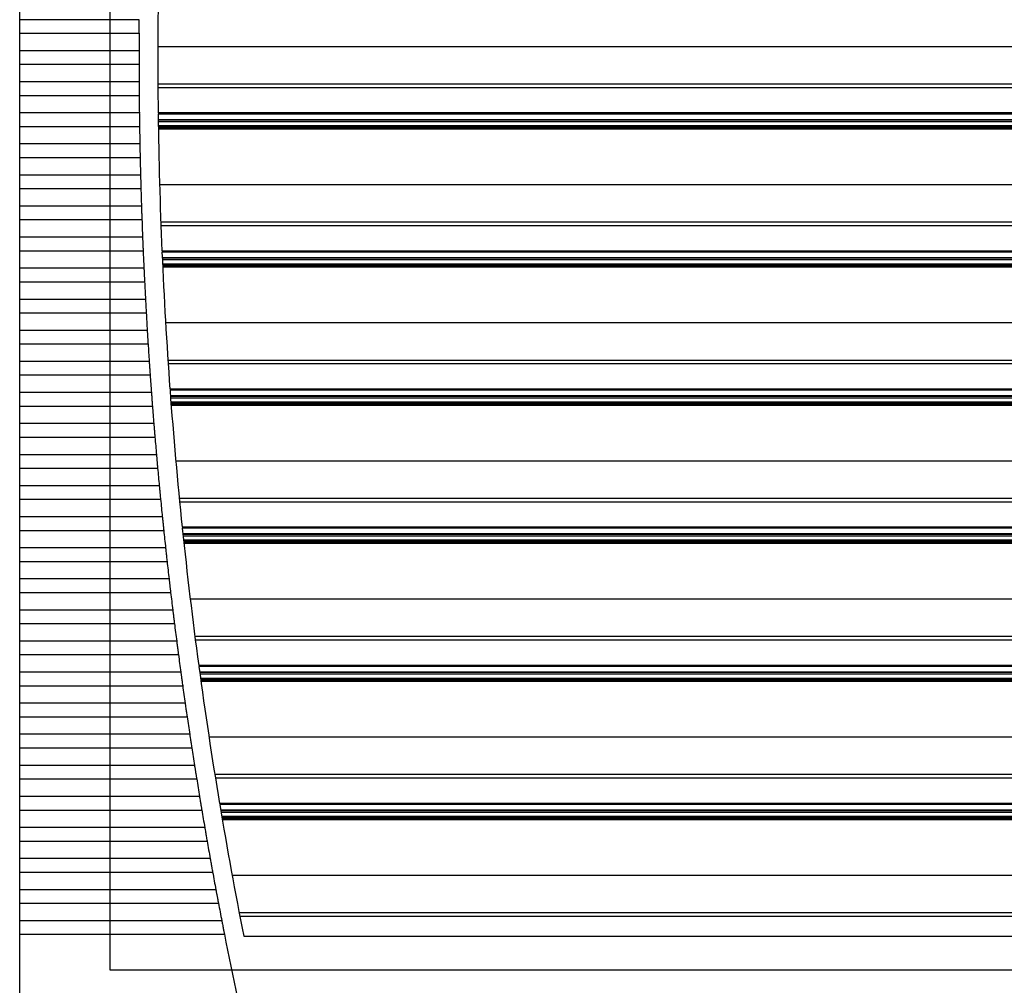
# Model space of a CAD drawing. Header units: inches. Extents: x 481 to 6166, y 980 to 4930.
# Tile 58 of 99: x 4138 to 4295, y 1810 to 1963. Entities that reach past the tile are written whole.
import ezdxf

# ---------------------------------------------------------------- set-up
doc = ezdxf.new("R2010")
doc.units = ezdxf.units.IN
doc.header["$MEASUREMENT"] = 0
doc.layers.add('DRILL HOLES', color=1, linetype='Continuous')
doc.layers.add('HANDLE_ROTARY', color=7, linetype='Continuous')

# ---------------------------------------------------------------- blocks, each defined once
blk = doc.blocks.new('PFANNENBERG_PF6500_FRONT')
for p, q in [((-159.88, -139.71), (-159.88, -136.92)), ((-140.87, -139.71), (-159.88, -139.71)), ((-159.88, -141.86), (-159.88, -139.71)), ((-159.88, -141.86), (-140.88, -141.86)), ((-159.88, -144.66), (-159.88, -141.86)), ((0, -144.02), (-137.89, -144.02)), ((-140.89, -144.66), (-159.88, -144.66)), ((-159.88, -146.81), (-159.88, -144.66)), ((-159.88, -146.81), (-140.89, -146.81)), ((-159.88, -149.6), (-159.88, -146.81)), ((-140.88, -149.6), (-159.88, -149.6)), ((-159.88, -151.76), (-159.88, -149.6)), ((0, -149.97), (-137.88, -149.97)), ((-159.88, -151.76), (-140.87, -151.76)), ((-159.88, -154.55), (-159.88, -151.76)), ((0, -150.55), (-137.88, -150.55)), ((-140.84, -154.55), (-159.88, -154.55)), ((-159.88, -156.7), (-159.88, -154.55)), ((0, -154.56), (-137.84, -154.56)), ((0, -154.73), (-137.84, -154.73)), ((0, -155.63), (-137.83, -155.63)), ((0, -155.71), (-137.83, -155.71)), ((0, -155.98), (-137.82, -155.98)), ((0, -156.63), (-137.81, -156.63)), ((-159.88, -156.7), (-140.81, -156.7)), ((-159.88, -159.5), (-159.88, -156.7)), ((0, -156.82), (-137.81, -156.82)), ((0, -156.98), (-137.81, -156.98)), ((0, -157.04), (-137.81, -157.04)), ((0, -157.15), (-137.8, -157.15)), ((-140.76, -159.5), (-159.88, -159.5)), ((-159.88, -161.65), (-159.88, -159.5)), ((-159.88, -161.65), (-140.72, -161.65)), ((-159.88, -164.44), (-159.88, -161.65)), ((-140.65, -164.44), (-159.88, -164.44)), ((-159.88, -166.6), (-159.88, -164.44)), ((0, -166), (-137.61, -166)), ((-159.88, -166.6), (-140.59, -166.6)), ((-159.88, -169.39), (-159.88, -166.6)), ((-140.5, -169.39), (-159.88, -169.39)), ((-159.88, -171.54), (-159.88, -169.39)), ((-159.88, -171.54), (-140.43, -171.54)), ((-159.88, -174.34), (-159.88, -171.54)), ((0, -171.95), (-137.42, -171.95)), ((0, -172.53), (-137.4, -172.53)), ((-140.32, -174.34), (-159.88, -174.34)), ((-159.88, -176.49), (-159.88, -174.34)), ((-159.88, -176.49), (-140.24, -176.49)), ((-159.88, -179.28), (-159.88, -176.49)), ((0, -176.55), (-137.24, -176.55)), ((0, -176.71), (-137.23, -176.71)), ((0, -177.61), (-137.19, -177.61)), ((0, -177.7), (-137.19, -177.7)), ((0, -177.96), (-137.18, -177.96)), ((-140.11, -179.28), (-159.88, -179.28)), ((-159.88, -181.43), (-159.88, -179.28)), ((0, -178.62), (-137.15, -178.62)), ((0, -178.8), (-137.14, -178.8)), ((0, -178.96), (-137.13, -178.96)), ((0, -179.02), (-137.13, -179.02)), ((0, -179.13), (-137.12, -179.13)), ((-159.88, -181.43), (-140.01, -181.43)), ((-159.88, -184.23), (-159.88, -181.43)), ((-139.86, -184.23), (-159.88, -184.23)), ((-159.88, -186.38), (-159.88, -184.23)), ((-159.88, -186.38), (-139.75, -186.38)), ((-159.88, -189.17), (-159.88, -186.38)), ((0, -187.99), (-136.66, -187.99)), ((-139.58, -189.17), (-159.88, -189.17)), ((-159.88, -191.33), (-159.88, -189.17)), ((-159.88, -191.33), (-139.45, -191.33)), ((-159.88, -194.12), (-159.88, -191.33)), ((-139.27, -194.12), (-159.88, -194.12)), ((-159.88, -196.27), (-159.88, -194.12)), ((0, -193.94), (-136.28, -193.94)), ((0, -194.52), (-136.25, -194.52)), ((-159.88, -196.27), (-139.12, -196.27)), ((-159.88, -199.07), (-159.88, -196.27)), ((0, -198.53), (-135.96, -198.53)), ((0, -198.69), (-135.95, -198.69)), ((-138.92, -199.07), (-159.88, -199.07)), ((-159.88, -201.22), (-159.88, -199.07)), ((0, -199.59), (-135.88, -199.59)), ((0, -199.68), (-135.88, -199.68)), ((0, -199.94), (-135.86, -199.94)), ((-159.88, -201.22), (-138.76, -201.22)), ((-159.88, -204.01), (-159.88, -201.22)), ((0, -200.6), (-135.81, -200.6)), ((0, -200.78), (-135.79, -200.78)), ((0, -200.95), (-135.78, -200.95)), ((0, -201.01), (-135.78, -201.01)), ((0, -201.12), (-135.77, -201.12)), ((-138.54, -204.01), (-159.88, -204.01)), ((-159.88, -206.16), (-159.88, -204.01)), ((-159.88, -206.16), (-138.36, -206.16)), ((-159.88, -208.96), (-159.88, -206.16)), ((-138.12, -208.96), (-159.88, -208.96)), ((-159.88, -211.11), (-159.88, -208.96)), ((-159.88, -211.11), (-137.93, -211.11)), ((-159.88, -213.9), (-159.88, -211.11)), ((0, -209.97), (-135.03, -209.97)), ((-137.67, -213.9), (-159.88, -213.9)), ((-159.88, -216.06), (-159.88, -213.9)), ((-159.88, -216.06), (-137.46, -216.06)), ((-159.88, -218.85), (-159.88, -216.06)), ((0, -215.92), (-134.48, -215.92)), ((0, -216.5), (-134.42, -216.5)), ((-137.18, -218.85), (-159.88, -218.85)), ((-159.88, -221), (-159.88, -218.85)), ((0, -220.51), (-134.01, -220.51)), ((0, -220.68), (-134, -220.68)), ((-159.88, -221), (-136.96, -221)), ((-159.88, -223.8), (-159.88, -221)), ((0, -221.58), (-133.9, -221.58)), ((0, -221.66), (-133.89, -221.66)), ((0, -221.92), (-133.87, -221.92)), ((-136.66, -223.8), (-159.88, -223.8)), ((-159.88, -225.95), (-159.88, -223.8)), ((0, -222.58), (-133.8, -222.58)), ((0, -222.77), (-133.78, -222.77)), ((0, -222.93), (-133.76, -222.93)), ((0, -222.99), (-133.75, -222.99)), ((0, -223.1), (-133.74, -223.1)), ((-159.88, -225.95), (-136.43, -225.95)), ((-159.88, -228.74), (-159.88, -225.95)), ((-136.11, -228.74), (-159.88, -228.74)), ((-159.88, -230.9), (-159.88, -228.74)), ((-159.88, -230.9), (-135.86, -230.9)), ((-159.88, -233.69), (-159.88, -230.9)), ((0, -231.95), (-132.73, -231.95)), ((-135.52, -233.69), (-159.88, -233.69)), ((-159.88, -235.84), (-159.88, -233.69)), ((-159.88, -235.84), (-135.25, -235.84)), ((-159.88, -238.64), (-159.88, -235.84)), ((0, -237.9), (-131.99, -237.9)), ((-134.9, -238.64), (-159.88, -238.64)), ((-159.88, -240.79), (-159.88, -238.64)), ((0, -238.48), (-131.92, -238.48)), ((-159.88, -240.79), (-134.62, -240.79)), ((-159.88, -243.58), (-159.88, -240.79)), ((0, -242.5), (-131.38, -242.5)), ((0, -242.66), (-131.36, -242.66)), ((-134.24, -243.58), (-159.88, -243.58)), ((-159.88, -245.73), (-159.88, -243.58)), ((0, -243.56), (-131.24, -243.56)), ((0, -243.65), (-131.23, -243.65)), ((0, -243.91), (-131.19, -243.91)), ((-159.88, -245.73), (-133.94, -245.73)), ((-159.88, -248.53), (-159.88, -245.73)), ((0, -244.57), (-131.1, -244.57)), ((0, -244.75), (-131.08, -244.75)), ((0, -244.91), (-131.05, -244.91)), ((0, -244.97), (-131.05, -244.97)), ((0, -245.08), (-131.03, -245.08)), ((-133.55, -248.53), (-159.88, -248.53)), ((-159.88, -250.68), (-159.88, -248.53)), ((-159.88, -250.68), (-133.24, -250.68)), ((-159.88, -253.47), (-159.88, -250.68)), ((-132.82, -253.47), (-159.88, -253.47)), ((-159.88, -255.63), (-159.88, -253.47)), ((0, -253.94), (-129.75, -253.94)), ((-159.88, -255.63), (-132.49, -255.63)), ((-159.88, -258.42), (-159.88, -255.63)), ((-132.06, -258.42), (-159.88, -258.42)), ((-159.88, -260.57), (-159.88, -258.42)), ((0, -259.89), (-128.82, -259.89)), ((-159.88, -260.57), (-131.72, -260.57)), ((-159.88, -263.37), (-159.88, -260.57)), ((0, -260.47), (-128.73, -260.47)), ((-131.26, -263.37), (-159.88, -263.37)), ((-159.88, -265.52), (-159.88, -263.37)), ((0, -264.48), (-128.07, -264.48)), ((0, -264.64), (-128.04, -264.64)), ((-159.88, -265.52), (-130.9, -265.52)), ((-159.88, -268.31), (-159.88, -265.52)), ((0, -265.54), (-127.89, -265.54)), ((0, -265.63), (-127.88, -265.63)), ((0, -265.89), (-127.83, -265.89)), ((0, -266.55), (-127.72, -266.55)), ((0, -266.73), (-127.69, -266.73)), ((0, -266.9), (-127.66, -266.9)), ((0, -266.96), (-127.65, -266.96)), ((0, -267.07), (-127.63, -267.07)), ((-130.43, -268.31), (-159.88, -268.31)), ((-159.88, -270.47), (-159.88, -268.31)), ((-159.88, -270.47), (-130.06, -270.47)), ((-159.88, -273.26), (-159.88, -270.47)), ((-129.56, -273.26), (-159.88, -273.26)), ((-159.88, -275.41), (-159.88, -273.26)), ((-159.88, -275.41), (-129.17, -275.41)), ((-159.88, -278.21), (-159.88, -275.41)), ((0, -275.92), (-126.07, -275.92)), ((-128.66, -278.21), (-159.88, -278.21)), ((-159.88, -280.36), (-159.88, -278.21)), ((-159.88, -280.36), (-128.26, -280.36)), ((-159.88, -283.15), (-159.88, -280.36)), ((0, -281.87), (-124.95, -281.87)), ((-127.72, -283.15), (-159.88, -283.15)), ((-159.88, -285.3), (-159.88, -283.15)), ((0, -282.45), (-124.84, -282.45)), ((-159.88, -285.3), (-127.3, -285.3)), ((-159.88, -299.12), (-159.88, -285.3)), ((0, -285.63), (-124.22, -285.63))]:
    blk.add_line(p, q)
for centre, radius, start, end in [((584.55, -145.73), 722.45, 178.96973, 180.70021), ((583.55, -145.64), 724.44, 179.70116, 179.92212), ((583.55, -145.64), 724.44, 180.09236, 180.31332), ((583.55, -145.64), 724.44, 180.48356, 180.70453), ((584.55, -145.73), 722.45, 180.71324, 182.44438), ((583.55, -145.64), 724.44, 180.87478, 181.09577), ((583.55, -145.64), 724.44, 181.26604, 181.48706), ((583.55, -145.64), 724.44, 181.65736, 181.87842), ((583.55, -145.64), 724.44, 182.04875, 182.26987), ((583.55, -145.64), 724.44, 182.44025, 182.66142), ((584.55, -145.73), 722.45, 182.45742, 184.19081), ((583.55, -145.64), 724.44, 182.83185, 183.0531), ((583.55, -145.64), 724.44, 183.22359, 183.44493), ((583.55, -145.64), 724.44, 183.61548, 183.83691), ((583.55, -145.64), 724.44, 184.00754, 184.22907), ((584.55, -145.73), 722.45, 184.20388, 185.94116), ((583.55, -145.64), 724.44, 184.39979, 184.62144), ((583.55, -145.64), 724.44, 184.79225, 185.01402), ((583.55, -145.64), 724.44, 185.18493, 185.40683), ((583.55, -145.64), 724.44, 185.57785, 185.7999), ((584.55, -145.73), 722.45, 185.95426, 187.69709), ((583.55, -145.64), 724.44, 185.97104, 186.19325), ((583.55, -145.64), 724.44, 186.36451, 186.58689), ((583.55, -145.64), 724.44, 186.75828, 186.98084), ((583.55, -145.64), 724.44, 187.15237, 187.37512), ((583.55, -145.64), 724.44, 187.54681, 187.76975), ((584.55, -145.73), 722.45, 187.71024, 189.46032), ((583.55, -145.64), 724.44, 187.9416, 188.16476), ((583.55, -145.64), 724.44, 188.33677, 188.56016), ((583.55, -145.64), 724.44, 188.73235, 188.95596), ((583.55, -145.64), 724.44, 189.12834, 189.3522), ((584.55, -145.73), 722.45, 189.47353, 191.16515), ((583.55, -145.64), 724.44, 189.52477, 189.74889), ((583.55, -145.64), 724.44, 189.92167, 190.14606), ((583.55, -145.64), 724.44, 190.31904, 190.54371), ((583.55, -145.64), 724.44, 190.71692, 190.94188), ((583.55, -145.64), 724.44, 191.11532, 192.75697)]:
    blk.add_arc(centre, radius, start, end)
for points, knots in [([(-140.88, -140.79), (-140.88, -140.78), (-140.87, -140.43), (-140.87, -140.06), (-140.87, -139.73), (-140.87, -139.71)], [0, 0, 0, 0, 0.029387, 0.94777, 1, 1, 1, 1]), ([(-140.88, -141.86), (-140.88, -141.83), (-140.88, -141.48), (-140.88, -141.12), (-140.88, -140.79)], [0, 0, 0, 0, 0.110964, 1, 1, 1, 1]), ([(-140.89, -144.66), (-140.89, -144.71), (-140.89, -144.85), (-140.89, -145.11), (-140.89, -145.42), (-140.89, -145.64), (-140.89, -145.73)], [0, 0, 0, 0, 0.160486, 0.397349, 0.735399, 1, 1, 1, 1]), ([(-140.89, -145.73), (-140.89, -145.76), (-140.89, -145.88), (-140.89, -146.12), (-140.89, -146.45), (-140.89, -146.69), (-140.89, -146.81), (-140.89, -146.81)], [0, 0, 0, 0, 0.079221, 0.316107, 0.65419, 0.997916, 1, 1, 1, 1]), ([(-140.88, -149.6), (-140.88, -149.66), (-140.88, -149.8), (-140.88, -150.02), (-140.88, -150.27), (-140.88, -150.49), (-140.87, -150.62), (-140.87, -150.68)], [0, 0, 0, 0, 0.160439, 0.397255, 0.622275, 0.848262, 1, 1, 1, 1]), ([(-140.87, -150.68), (-140.87, -150.71), (-140.87, -150.83), (-140.87, -151.06), (-140.87, -151.4), (-140.87, -151.64), (-140.87, -151.76), (-140.87, -151.76)], [0, 0, 0, 0, 0.07919, 0.316072, 0.65416, 0.997891, 1, 1, 1, 1]), ([(-140.84, -154.55), (-140.84, -154.61), (-140.83, -154.74), (-140.83, -155), (-140.83, -155.31), (-140.82, -155.53), (-140.82, -155.63)], [0, 0, 0, 0, 0.160328, 0.397175, 0.73523, 1, 1, 1, 1]), ([(-140.82, -155.63), (-140.82, -155.66), (-140.82, -155.77), (-140.82, -156.01), (-140.81, -156.34), (-140.81, -156.58), (-140.81, -156.7), (-140.81, -156.7)], [0, 0, 0, 0, 0.079054, 0.315938, 0.654047, 0.997798, 1, 1, 1, 1]), ([(-140.76, -159.5), (-140.76, -159.55), (-140.76, -159.69), (-140.75, -159.95), (-140.74, -160.25), (-140.74, -160.48), (-140.74, -160.57)], [0, 0, 0, 0, 0.160069, 0.396902, 0.734973, 1, 1, 1, 1]), ([(-140.74, -160.57), (-140.74, -160.6), (-140.74, -160.72), (-140.73, -160.96), (-140.72, -161.29), (-140.72, -161.53), (-140.72, -161.65), (-140.72, -161.65)], [0, 0, 0, 0, 0.078813, 0.315704, 0.65385, 0.997639, 1, 1, 1, 1]), ([(-140.65, -164.44), (-140.65, -164.5), (-140.64, -164.63), (-140.64, -164.86), (-140.63, -165.1), (-140.62, -165.32), (-140.62, -165.46), (-140.62, -165.52)], [0, 0, 0, 0, 0.159663, 0.396436, 0.621489, 0.847508, 1, 1, 1, 1]), ([(-140.62, -165.52), (-140.62, -165.55), (-140.62, -165.66), (-140.61, -165.9), (-140.6, -166.24), (-140.59, -166.48), (-140.59, -166.59), (-140.59, -166.6)], [0, 0, 0, 0, 0.078465, 0.31537, 0.653569, 0.997412, 1, 1, 1, 1]), ([(-140.5, -169.39), (-140.5, -169.44), (-140.5, -169.58), (-140.49, -169.84), (-140.48, -170.15), (-140.47, -170.37), (-140.47, -170.47)], [0, 0, 0, 0, 0.159193, 0.395984, 0.734117, 1, 1, 1, 1]), ([(-140.47, -170.47), (-140.47, -170.49), (-140.46, -170.61), (-140.45, -170.85), (-140.44, -171.18), (-140.43, -171.42), (-140.43, -171.54), (-140.43, -171.54)], [0, 0, 0, 0, 0.078013, 0.314937, 0.653205, 0.997117, 1, 1, 1, 1]), ([(-140.32, -174.34), (-140.32, -174.39), (-140.32, -174.53), (-140.31, -174.75), (-140.3, -174.99), (-140.29, -175.22), (-140.28, -175.35), (-140.28, -175.41)], [0, 0, 0, 0, 0.158547, 0.395271, 0.620376, 0.846448, 1, 1, 1, 1]), ([(-140.28, -175.41), (-140.28, -175.44), (-140.27, -175.56), (-140.27, -175.75), (-140.26, -176), (-140.25, -176.25), (-140.24, -176.41), (-140.24, -176.49), (-140.24, -176.49)], [0, 0, 0, 0, 0.077435, 0.314327, 0.539532, 0.765705, 0.996756, 1, 1, 1, 1]), ([(-140.11, -179.28), (-140.11, -179.34), (-140.1, -179.47), (-140.09, -179.73), (-140.07, -180.04), (-140.06, -180.26), (-140.06, -180.36)], [0, 0, 0, 0, 0.157837, 0.394571, 0.7328, 1, 1, 1, 1]), ([(-140.06, -180.36), (-140.06, -180.39), (-140.05, -180.5), (-140.04, -180.74), (-140.03, -181.07), (-140.01, -181.31), (-140.01, -181.43), (-140.01, -181.43)], [0, 0, 0, 0, 0.07679, 0.313771, 0.652224, 0.996325, 1, 1, 1, 1]), ([(-139.86, -184.23), (-139.86, -184.28), (-139.85, -184.42), (-139.84, -184.68), (-139.82, -184.98), (-139.81, -185.21), (-139.81, -185.3)], [0, 0, 0, 0, 0.156979, 0.393677, 0.73197, 1, 1, 1, 1]), ([(-139.81, -185.3), (-139.8, -185.33), (-139.8, -185.45), (-139.78, -185.69), (-139.77, -186.02), (-139.75, -186.26), (-139.75, -186.38), (-139.75, -186.38)], [0, 0, 0, 0, 0.076019, 0.313038, 0.651607, 0.995827, 1, 1, 1, 1]), ([(-139.58, -189.17), (-139.58, -189.23), (-139.57, -189.36), (-139.56, -189.62), (-139.54, -189.93), (-139.52, -190.15), (-139.52, -190.25)], [0, 0, 0, 0, 0.156, 0.39266, 0.731024, 1, 1, 1, 1]), ([(-139.52, -190.25), (-139.52, -190.28), (-139.51, -190.39), (-139.5, -190.59), (-139.48, -190.84), (-139.47, -191.08), (-139.46, -191.24), (-139.45, -191.32), (-139.45, -191.33)], [0, 0, 0, 0, 0.075123, 0.312127, 0.537566, 0.763972, 0.995262, 1, 1, 1, 1]), ([(-139.27, -194.12), (-139.26, -194.17), (-139.26, -194.31), (-139.24, -194.53), (-139.22, -194.78), (-139.21, -195), (-139.2, -195.14), (-139.2, -195.2)], [0, 0, 0, 0, 0.154874, 0.391448, 0.616732, 0.842982, 1, 1, 1, 1]), ([(-139.2, -195.2), (-139.19, -195.22), (-139.19, -195.34), (-139.17, -195.53), (-139.15, -195.78), (-139.14, -196.03), (-139.13, -196.19), (-139.12, -196.27), (-139.12, -196.27)], [0, 0, 0, 0, 0.07414, 0.311193, 0.53673, 0.763236, 0.994628, 1, 1, 1, 1]), ([(-138.92, -199.07), (-138.92, -199.12), (-138.91, -199.25), (-138.89, -199.51), (-138.86, -199.82), (-138.85, -200.04), (-138.84, -200.14)], [0, 0, 0, 0, 0.153683, 0.39025, 0.728785, 1, 1, 1, 1]), ([(-138.84, -200.14), (-138.84, -200.17), (-138.83, -200.28), (-138.81, -200.52), (-138.78, -200.85), (-138.77, -201.1), (-138.76, -201.22), (-138.76, -201.22)], [0, 0, 0, 0, 0.073068, 0.310235, 0.649249, 0.993924, 1, 1, 1, 1]), ([(-138.54, -204.01), (-138.53, -204.06), (-138.52, -204.2), (-138.5, -204.46), (-138.48, -204.76), (-138.46, -204.99), (-138.45, -205.09)], [0, 0, 0, 0, 0.152343, 0.388858, 0.727492, 1, 1, 1, 1]), ([(-138.45, -205.09), (-138.45, -205.11), (-138.44, -205.23), (-138.42, -205.47), (-138.39, -205.8), (-138.37, -206.04), (-138.36, -206.16), (-138.36, -206.16)], [0, 0, 0, 0, 0.07187, 0.309098, 0.648293, 0.993152, 1, 1, 1, 1]), ([(-138.12, -208.96), (-138.12, -209.01), (-138.1, -209.14), (-138.08, -209.36), (-138.06, -209.61), (-138.04, -209.83), (-138.03, -209.98), (-138.02, -210.03)], [0, 0, 0, 0, 0.150855, 0.387271, 0.612752, 0.839198, 1, 1, 1, 1]), ([(-138.02, -210.03), (-138.02, -210.06), (-138.01, -210.17), (-137.99, -210.41), (-137.96, -210.74), (-137.94, -210.99), (-137.93, -211.11), (-137.93, -211.11)], [0, 0, 0, 0, 0.070564, 0.307859, 0.647251, 0.992311, 1, 1, 1, 1]), ([(-137.67, -213.9), (-137.66, -213.96), (-137.65, -214.09), (-137.63, -214.35), (-137.6, -214.65), (-137.58, -214.88), (-137.57, -214.98)], [0, 0, 0, 0, 0.1493, 0.385697, 0.724555, 1, 1, 1, 1]), ([(-137.57, -214.98), (-137.56, -215.01), (-137.55, -215.12), (-137.53, -215.36), (-137.5, -215.69), (-137.47, -215.93), (-137.46, -216.05), (-137.46, -216.06)], [0, 0, 0, 0, 0.069151, 0.306518, 0.646123, 0.9914, 1, 1, 1, 1]), ([(-137.18, -218.85), (-137.18, -218.9), (-137.16, -219.03), (-137.14, -219.29), (-137.11, -219.6), (-137.08, -219.83), (-137.07, -219.93)], [0, 0, 0, 0, 0.147597, 0.383928, 0.722912, 1, 1, 1, 1]), ([(-137.07, -219.93), (-137.07, -219.95), (-137.06, -220.06), (-137.03, -220.3), (-137, -220.63), (-136.97, -220.88), (-136.96, -221), (-136.96, -221)], [0, 0, 0, 0, 0.067629, 0.305074, 0.644909, 0.99042, 1, 1, 1, 1]), ([(-136.66, -223.8), (-136.66, -223.85), (-136.64, -223.98), (-136.62, -224.23), (-136.58, -224.54), (-136.56, -224.77), (-136.55, -224.87)], [0, 0, 0, 0, 0.145772, 0.382032, 0.721151, 1, 1, 1, 1]), ([(-136.55, -224.87), (-136.54, -224.9), (-136.53, -225.01), (-136.51, -225.24), (-136.47, -225.58), (-136.44, -225.82), (-136.43, -225.95), (-136.43, -225.95)], [0, 0, 0, 0, 0.065998, 0.303527, 0.643608, 0.98937, 1, 1, 1, 1]), ([(-136.11, -228.74), (-136.1, -228.79), (-136.09, -228.92), (-136.06, -229.14), (-136.04, -229.39), (-136.01, -229.61), (-135.99, -229.76), (-135.98, -229.82)], [0, 0, 0, 0, 0.143799, 0.37994, 0.605767, 0.832558, 1, 1, 1, 1]), ([(-135.98, -229.82), (-135.98, -229.84), (-135.97, -229.95), (-135.95, -230.15), (-135.92, -230.4), (-135.89, -230.64), (-135.87, -230.81), (-135.86, -230.89), (-135.86, -230.9)], [0, 0, 0, 0, 0.064242, 0.301801, 0.528332, 0.755835, 0.988252, 1, 1, 1, 1]), ([(-135.52, -233.69), (-135.52, -233.74), (-135.5, -233.87), (-135.47, -234.12), (-135.43, -234.43), (-135.4, -234.66), (-135.39, -234.77)], [0, 0, 0, 0, 0.141757, 0.377861, 0.717275, 1, 1, 1, 1]), ([(-135.39, -234.77), (-135.39, -234.79), (-135.37, -234.9), (-135.35, -235.09), (-135.32, -235.34), (-135.29, -235.59), (-135.27, -235.75), (-135.26, -235.84), (-135.25, -235.84)], [0, 0, 0, 0, 0.062392, 0.300046, 0.526762, 0.754452, 0.987061, 1, 1, 1, 1]), ([(-134.9, -238.64), (-134.89, -238.68), (-134.88, -238.81), (-134.85, -239.03), (-134.82, -239.27), (-134.79, -239.5), (-134.77, -239.65), (-134.76, -239.71)], [0, 0, 0, 0, 0.139539, 0.375514, 0.601548, 0.828547, 1, 1, 1, 1]), ([(-134.76, -239.71), (-134.76, -239.73), (-134.74, -239.84), (-134.72, -240.04), (-134.68, -240.29), (-134.65, -240.53), (-134.63, -240.7), (-134.62, -240.78), (-134.62, -240.79)], [0, 0, 0, 0, 0.060432, 0.298186, 0.525099, 0.752987, 0.985798, 1, 1, 1, 1]), ([(-134.24, -243.58), (-134.23, -243.63), (-134.22, -243.76), (-134.19, -243.97), (-134.15, -244.22), (-134.12, -244.45), (-134.1, -244.59), (-134.09, -244.66)], [0, 0, 0, 0, 0.137225, 0.373109, 0.599256, 0.826367, 1, 1, 1, 1]), ([(-134.09, -244.66), (-134.09, -244.68), (-134.08, -244.79), (-134.04, -245.02), (-134, -245.36), (-133.96, -245.6), (-133.94, -245.73), (-133.94, -245.73)], [0, 0, 0, 0, 0.058376, 0.296294, 0.637525, 0.984459, 1, 1, 1, 1]), ([(-133.55, -248.53), (-133.54, -248.57), (-133.52, -248.7), (-133.49, -248.95), (-133.44, -249.27), (-133.41, -249.5), (-133.39, -249.6)], [0, 0, 0, 0, 0.134814, 0.370647, 0.710568, 1, 1, 1, 1]), ([(-133.39, -249.6), (-133.39, -249.62), (-133.37, -249.73), (-133.34, -249.97), (-133.29, -250.3), (-133.26, -250.55), (-133.24, -250.67), (-133.24, -250.68)], [0, 0, 0, 0, 0.056193, 0.294222, 0.635781, 0.983052, 1, 1, 1, 1]), ([(-132.82, -253.47), (-132.81, -253.52), (-132.8, -253.65), (-132.76, -253.9), (-132.71, -254.21), (-132.68, -254.44), (-132.66, -254.55)], [0, 0, 0, 0, 0.132253, 0.367985, 0.708092, 1, 1, 1, 1]), ([(-132.66, -254.55), (-132.66, -254.57), (-132.64, -254.68), (-132.6, -254.91), (-132.55, -255.25), (-132.51, -255.49), (-132.5, -255.62), (-132.49, -255.63)], [0, 0, 0, 0, 0.053897, 0.292042, 0.633948, 0.981571, 1, 1, 1, 1]), ([(-132.06, -258.42), (-132.05, -258.47), (-132.03, -258.59), (-132, -258.8), (-131.96, -259.05), (-131.92, -259.28), (-131.9, -259.43), (-131.89, -259.5)], [0, 0, 0, 0, 0.129542, 0.365123, 0.59164, 0.819121, 1, 1, 1, 1]), ([(-131.89, -259.5), (-131.89, -259.52), (-131.87, -259.62), (-131.84, -259.81), (-131.8, -260.06), (-131.76, -260.31), (-131.73, -260.48), (-131.72, -260.57), (-131.72, -260.57)], [0, 0, 0, 0, 0.051475, 0.289682, 0.517495, 0.746285, 0.980022, 1, 1, 1, 1]), ([(-131.26, -263.37), (-131.26, -263.41), (-131.23, -263.54), (-131.19, -263.78), (-131.14, -264.1), (-131.1, -264.33), (-131.08, -264.44)], [0, 0, 0, 0, 0.126758, 0.362273, 0.702777, 1, 1, 1, 1]), ([(-131.08, -264.44), (-131.08, -264.46), (-131.06, -264.57), (-131.03, -264.76), (-130.99, -265.01), (-130.95, -265.25), (-130.92, -265.42), (-130.91, -265.51), (-130.9, -265.52)], [0, 0, 0, 0, 0.048953, 0.287287, 0.515352, 0.744396, 0.978395, 1, 1, 1, 1]), ([(-130.43, -268.31), (-130.42, -268.36), (-130.4, -268.48), (-130.36, -268.73), (-130.3, -269.04), (-130.26, -269.28), (-130.24, -269.39)], [0, 0, 0, 0, 0.123824, 0.359222, 0.699936, 1, 1, 1, 1]), ([(-130.24, -269.39), (-130.24, -269.41), (-130.22, -269.51), (-130.18, -269.74), (-130.13, -270.08), (-130.08, -270.33), (-130.06, -270.46), (-130.06, -270.47)], [0, 0, 0, 0, 0.046328, 0.284853, 0.6279, 0.976687, 1, 1, 1, 1]), ([(-129.56, -273.26), (-129.56, -273.3), (-129.53, -273.42), (-129.49, -273.67), (-129.43, -273.99), (-129.39, -274.22), (-129.37, -274.34)], [0, 0, 0, 0, 0.120765, 0.35604, 0.696972, 1, 1, 1, 1]), ([(-129.37, -274.34), (-129.37, -274.35), (-129.35, -274.45), (-129.31, -274.68), (-129.25, -275.02), (-129.2, -275.27), (-129.18, -275.4), (-129.17, -275.41)], [0, 0, 0, 0, 0.043576, 0.282237, 0.625698, 0.974909, 1, 1, 1, 1]), ([(-128.66, -278.21), (-128.65, -278.25), (-128.63, -278.37), (-128.59, -278.57), (-128.55, -278.82), (-128.5, -279.06), (-128.47, -279.21), (-128.46, -279.28)], [0, 0, 0, 0, 0.117555, 0.352653, 0.579741, 0.80779, 1, 1, 1, 1]), ([(-128.46, -279.28), (-128.46, -279.3), (-128.44, -279.4), (-128.39, -279.63), (-128.33, -279.97), (-128.28, -280.22), (-128.26, -280.35), (-128.26, -280.36)], [0, 0, 0, 0, 0.040707, 0.279509, 0.623403, 0.973054, 1, 1, 1, 1]), ([(-127.72, -283.15), (-127.71, -283.19), (-127.69, -283.31), (-127.64, -283.56), (-127.58, -283.88), (-127.53, -284.11), (-127.51, -284.23)], [0, 0, 0, 0, 0.114268, 0.349279, 0.690672, 1, 1, 1, 1]), ([(-127.51, -284.23), (-127.51, -284.24), (-127.49, -284.34), (-127.45, -284.53), (-127.4, -284.78), (-127.36, -285.03), (-127.32, -285.2), (-127.3, -285.29), (-127.3, -285.3)], [0, 0, 0, 0, 0.037712, 0.276599, 0.505793, 0.73597, 0.97113, 1, 1, 1, 1])]:
    blk.add_open_spline(points, degree=3, knots=knots)
at = {"layer": 'DRILL HOLES'}
blk.add_lwpolyline([(-145.5, 0), (145.5, 0), (145.5, -291), (-145.5, -291)], close=True, dxfattribs=at)

msp = doc.modelspace()

# ---------------------------------------------------------------- block references
at = {"layer": 'HANDLE_ROTARY'}
msp.add_blockref('PFANNENBERG_PF6500_FRONT', (4298.192, 2102.972), dxfattribs=at)

doc.saveas('drawing.dxf')
